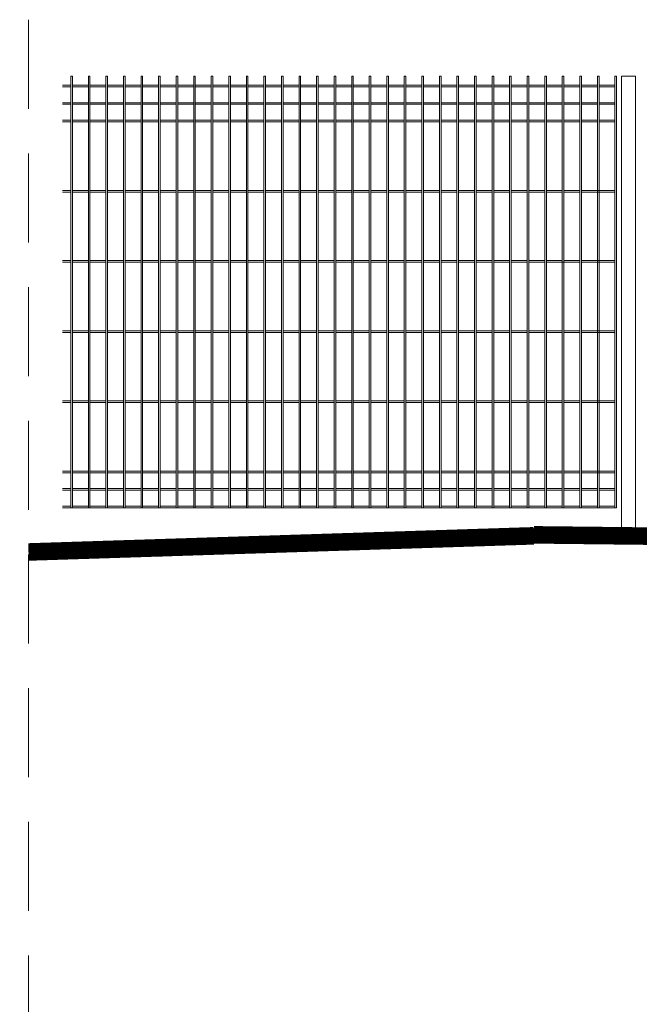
# Model space of a CAD drawing. Header units: millimetres. Extents: x 14041 to 23361, y -6349 to 12956.
# Tile 74 of 106: x 21351 to 21528, y 4654 to 4935. Entities that reach past the tile are written whole.
import ezdxf

# ---------------------------------------------------------------- set-up
doc = ezdxf.new("R2010")
doc.units = ezdxf.units.MM
doc.linetypes.add('KRESKOWA', pattern=[19.05, 12.7, -6.35])
for name, color, linetype, lineweight in [('A- teren', 7, 'Continuous', 35), ('A-ogrodzenie', 6, 'Continuous', 9), ('A-przekrojowa', 5, 'Continuous', 35), ('A-przerywana', 4, 'KRESKOWA', 5), ('A-WYMIARY', 7, 'Continuous', 9), ('E-obrys', 7, 'Continuous', 9)]:
    doc.layers.add(name, color=color, linetype=linetype, lineweight=lineweight)

msp = doc.modelspace()

# ---------------------------------------------------------------- linework, layer by layer
at = {"layer": 'A- teren'}
msp.add_line((21505.65, 4787.9), (21547.65, 4787.9), dxfattribs=at)
at = {"layer": 'A-ogrodzenie', "color": 96, "true_color": 0x036808}
for p, q in [((21365.78, 4795.9), (21365.78, 4918.9)), ((21366.24, 4918.9), (21365.78, 4918.9)), ((21366.24, 4918.9), (21365.78, 4918.9)), ((21366.24, 4795.9), (21366.24, 4918.9)), ((21370.78, 4795.9), (21370.78, 4918.9)), ((21371.24, 4918.9), (21370.78, 4918.9)), ((21371.24, 4795.9), (21371.24, 4918.9)), ((21375.78, 4795.9), (21375.78, 4918.9)), ((21376.24, 4918.9), (21375.78, 4918.9)), ((21376.24, 4795.9), (21376.24, 4918.9)), ((21380.78, 4795.9), (21380.78, 4918.9)), ((21381.24, 4918.9), (21380.78, 4918.9)), ((21381.24, 4795.9), (21381.24, 4918.9)), ((21385.78, 4795.9), (21385.78, 4918.9)), ((21386.24, 4918.9), (21385.78, 4918.9)), ((21386.24, 4795.9), (21386.24, 4918.9)), ((21390.78, 4795.9), (21390.78, 4918.9)), ((21391.24, 4918.9), (21390.78, 4918.9)), ((21391.24, 4795.9), (21391.24, 4918.9)), ((21395.78, 4795.9), (21395.78, 4918.9)), ((21396.24, 4918.9), (21395.78, 4918.9)), ((21396.24, 4795.9), (21396.24, 4918.9)), ((21400.78, 4795.9), (21400.78, 4918.9)), ((21401.24, 4918.9), (21400.78, 4918.9)), ((21401.24, 4795.9), (21401.24, 4918.9)), ((21405.78, 4795.9), (21405.78, 4918.9)), ((21406.24, 4918.9), (21405.78, 4918.9)), ((21406.24, 4795.9), (21406.24, 4918.9)), ((21410.78, 4795.9), (21410.78, 4918.9)), ((21411.24, 4918.9), (21410.78, 4918.9)), ((21411.24, 4795.9), (21411.24, 4918.9)), ((21415.78, 4795.9), (21415.78, 4918.9)), ((21416.24, 4918.9), (21415.78, 4918.9)), ((21416.24, 4795.9), (21416.24, 4918.9)), ((21420.78, 4795.9), (21420.78, 4918.9)), ((21421.24, 4918.9), (21420.78, 4918.9)), ((21421.24, 4795.9), (21421.24, 4918.9)), ((21425.78, 4795.9), (21425.78, 4918.9)), ((21426.24, 4918.9), (21425.78, 4918.9)), ((21426.24, 4795.9), (21426.24, 4918.9)), ((21430.78, 4795.9), (21430.78, 4918.9)), ((21431.24, 4918.9), (21430.78, 4918.9)), ((21431.24, 4795.9), (21431.24, 4918.9)), ((21435.78, 4795.9), (21435.78, 4918.9)), ((21436.24, 4918.9), (21435.78, 4918.9)), ((21436.24, 4795.9), (21436.24, 4918.9)), ((21440.78, 4795.9), (21440.78, 4918.9)), ((21441.24, 4918.9), (21440.78, 4918.9)), ((21441.24, 4795.9), (21441.24, 4918.9)), ((21445.78, 4795.9), (21445.78, 4918.9)), ((21446.24, 4918.9), (21445.78, 4918.9)), ((21446.24, 4795.9), (21446.24, 4918.9)), ((21450.78, 4795.9), (21450.78, 4918.9)), ((21451.24, 4918.9), (21450.78, 4918.9)), ((21451.24, 4795.9), (21451.24, 4918.9)), ((21455.78, 4795.9), (21455.78, 4918.9)), ((21456.24, 4918.9), (21455.78, 4918.9)), ((21456.24, 4795.9), (21456.24, 4918.9)), ((21460.78, 4795.9), (21460.78, 4918.9)), ((21461.24, 4918.9), (21460.78, 4918.9)), ((21461.24, 4795.9), (21461.24, 4918.9)), ((21465.78, 4795.9), (21465.78, 4918.9)), ((21466.24, 4918.9), (21465.78, 4918.9)), ((21466.24, 4795.9), (21466.24, 4918.9)), ((21470.78, 4795.9), (21470.78, 4918.9)), ((21471.24, 4918.9), (21470.78, 4918.9)), ((21471.24, 4795.9), (21471.24, 4918.9)), ((21475.78, 4795.9), (21475.78, 4918.9)), ((21476.24, 4918.9), (21475.78, 4918.9)), ((21476.24, 4795.9), (21476.24, 4918.9)), ((21480.78, 4795.9), (21480.78, 4918.9)), ((21481.24, 4918.9), (21480.78, 4918.9)), ((21481.24, 4795.9), (21481.24, 4918.9)), ((21485.78, 4795.9), (21485.78, 4918.9)), ((21486.24, 4918.9), (21485.78, 4918.9)), ((21486.24, 4795.9), (21486.24, 4918.9)), ((21490.78, 4795.9), (21490.78, 4918.9)), ((21491.24, 4918.9), (21490.78, 4918.9)), ((21491.24, 4795.9), (21491.24, 4918.9)), ((21495.78, 4795.9), (21495.78, 4918.9)), ((21496.24, 4918.9), (21495.78, 4918.9)), ((21496.24, 4795.9), (21496.24, 4918.9)), ((21500.78, 4795.9), (21500.78, 4918.9)), ((21501.24, 4918.9), (21500.78, 4918.9)), ((21501.24, 4795.9), (21501.24, 4918.9)), ((21505.78, 4795.9), (21505.78, 4918.9)), ((21506.24, 4918.9), (21505.78, 4918.9)), ((21506.24, 4795.9), (21506.24, 4918.9)), ((21510.78, 4795.9), (21510.78, 4918.9)), ((21511.24, 4918.9), (21510.78, 4918.9)), ((21511.24, 4795.9), (21511.24, 4918.9)), ((21515.78, 4795.9), (21515.78, 4918.9)), ((21516.24, 4918.9), (21515.78, 4918.9)), ((21516.24, 4795.9), (21516.24, 4918.9)), ((21520.78, 4795.9), (21520.78, 4918.9)), ((21521.24, 4918.9), (21520.78, 4918.9)), ((21521.24, 4795.9), (21521.24, 4918.9)), ((21365.78, 4916.36), (21363.37, 4916.36)), ((21365.78, 4915.9), (21363.37, 4915.9)), ((21370.78, 4916.36), (21366.24, 4916.36)), ((21370.78, 4915.9), (21366.24, 4915.9)), ((21375.78, 4916.36), (21371.24, 4916.36)), ((21375.78, 4915.9), (21371.24, 4915.9)), ((21380.78, 4916.36), (21376.24, 4916.36)), ((21380.78, 4915.9), (21376.24, 4915.9)), ((21385.78, 4916.36), (21381.24, 4916.36)), ((21385.78, 4915.9), (21381.24, 4915.9)), ((21390.78, 4916.36), (21386.24, 4916.36)), ((21390.78, 4915.9), (21386.24, 4915.9)), ((21395.78, 4916.36), (21391.24, 4916.36)), ((21395.78, 4915.9), (21391.24, 4915.9)), ((21400.78, 4916.36), (21396.24, 4916.36)), ((21400.78, 4915.9), (21396.24, 4915.9)), ((21405.78, 4916.36), (21401.24, 4916.36)), ((21405.78, 4915.9), (21401.24, 4915.9)), ((21410.78, 4916.36), (21406.24, 4916.36)), ((21410.78, 4915.9), (21406.24, 4915.9)), ((21415.78, 4916.36), (21411.24, 4916.36)), ((21415.78, 4915.9), (21411.24, 4915.9)), ((21420.78, 4916.36), (21416.24, 4916.36)), ((21420.78, 4915.9), (21416.24, 4915.9)), ((21425.78, 4916.36), (21421.24, 4916.36)), ((21425.78, 4915.9), (21421.24, 4915.9)), ((21430.78, 4916.36), (21426.24, 4916.36)), ((21430.78, 4915.9), (21426.24, 4915.9)), ((21435.78, 4916.36), (21431.24, 4916.36)), ((21435.78, 4915.9), (21431.24, 4915.9)), ((21440.78, 4916.36), (21436.24, 4916.36)), ((21440.78, 4915.9), (21436.24, 4915.9)), ((21445.78, 4916.36), (21441.24, 4916.36)), ((21445.78, 4915.9), (21441.24, 4915.9)), ((21450.78, 4916.36), (21446.24, 4916.36)), ((21450.78, 4915.9), (21446.24, 4915.9)), ((21455.78, 4916.36), (21451.24, 4916.36)), ((21455.78, 4915.9), (21451.24, 4915.9)), ((21460.78, 4916.36), (21456.24, 4916.36)), ((21460.78, 4915.9), (21456.24, 4915.9)), ((21465.78, 4916.36), (21461.24, 4916.36)), ((21465.78, 4915.9), (21461.24, 4915.9)), ((21470.78, 4916.36), (21466.24, 4916.36)), ((21470.78, 4915.9), (21466.24, 4915.9)), ((21475.78, 4916.36), (21471.24, 4916.36)), ((21475.78, 4915.9), (21471.24, 4915.9)), ((21480.78, 4916.36), (21476.24, 4916.36)), ((21480.78, 4915.9), (21476.24, 4915.9)), ((21485.78, 4916.36), (21481.24, 4916.36)), ((21485.78, 4915.9), (21481.24, 4915.9)), ((21490.78, 4916.36), (21486.24, 4916.36)), ((21490.78, 4915.9), (21486.24, 4915.9)), ((21495.78, 4916.36), (21491.24, 4916.36)), ((21495.78, 4915.9), (21491.24, 4915.9)), ((21500.78, 4916.36), (21496.24, 4916.36)), ((21500.78, 4915.9), (21496.24, 4915.9)), ((21505.78, 4916.36), (21501.24, 4916.36)), ((21505.78, 4915.9), (21501.24, 4915.9)), ((21510.78, 4916.36), (21506.24, 4916.36)), ((21510.78, 4915.9), (21506.24, 4915.9)), ((21515.78, 4916.36), (21511.24, 4916.36)), ((21515.78, 4915.9), (21511.24, 4915.9)), ((21520.78, 4916.36), (21516.24, 4916.36)), ((21520.78, 4915.9), (21516.24, 4915.9)), ((21365.78, 4911.36), (21363.37, 4911.36)), ((21365.78, 4910.9), (21363.37, 4910.9)), ((21370.78, 4911.36), (21366.24, 4911.36)), ((21370.78, 4910.9), (21366.24, 4910.9)), ((21375.78, 4911.36), (21371.24, 4911.36)), ((21375.78, 4910.9), (21371.24, 4910.9)), ((21380.78, 4911.36), (21376.24, 4911.36)), ((21380.78, 4910.9), (21376.24, 4910.9)), ((21385.78, 4911.36), (21381.24, 4911.36)), ((21385.78, 4910.9), (21381.24, 4910.9)), ((21390.78, 4911.36), (21386.24, 4911.36)), ((21390.78, 4910.9), (21386.24, 4910.9)), ((21395.78, 4911.36), (21391.24, 4911.36)), ((21395.78, 4910.9), (21391.24, 4910.9)), ((21400.78, 4911.36), (21396.24, 4911.36)), ((21400.78, 4910.9), (21396.24, 4910.9)), ((21405.78, 4911.36), (21401.24, 4911.36)), ((21405.78, 4910.9), (21401.24, 4910.9)), ((21410.78, 4911.36), (21406.24, 4911.36)), ((21410.78, 4910.9), (21406.24, 4910.9)), ((21415.78, 4911.36), (21411.24, 4911.36)), ((21415.78, 4910.9), (21411.24, 4910.9)), ((21420.78, 4911.36), (21416.24, 4911.36)), ((21420.78, 4910.9), (21416.24, 4910.9)), ((21425.78, 4911.36), (21421.24, 4911.36)), ((21425.78, 4910.9), (21421.24, 4910.9)), ((21430.78, 4911.36), (21426.24, 4911.36)), ((21430.78, 4910.9), (21426.24, 4910.9)), ((21435.78, 4911.36), (21431.24, 4911.36)), ((21435.78, 4910.9), (21431.24, 4910.9)), ((21440.78, 4911.36), (21436.24, 4911.36)), ((21440.78, 4910.9), (21436.24, 4910.9)), ((21445.78, 4911.36), (21441.24, 4911.36)), ((21445.78, 4910.9), (21441.24, 4910.9)), ((21450.78, 4911.36), (21446.24, 4911.36)), ((21450.78, 4910.9), (21446.24, 4910.9)), ((21455.78, 4911.36), (21451.24, 4911.36)), ((21455.78, 4910.9), (21451.24, 4910.9)), ((21460.78, 4911.36), (21456.24, 4911.36)), ((21460.78, 4910.9), (21456.24, 4910.9)), ((21465.78, 4911.36), (21461.24, 4911.36)), ((21465.78, 4910.9), (21461.24, 4910.9)), ((21470.78, 4911.36), (21466.24, 4911.36)), ((21470.78, 4910.9), (21466.24, 4910.9)), ((21475.78, 4911.36), (21471.24, 4911.36)), ((21475.78, 4910.9), (21471.24, 4910.9)), ((21480.78, 4911.36), (21476.24, 4911.36)), ((21480.78, 4910.9), (21476.24, 4910.9)), ((21485.78, 4911.36), (21481.24, 4911.36)), ((21485.78, 4910.9), (21481.24, 4910.9)), ((21490.78, 4911.36), (21486.24, 4911.36)), ((21490.78, 4910.9), (21486.24, 4910.9)), ((21495.78, 4911.36), (21491.24, 4911.36)), ((21495.78, 4910.9), (21491.24, 4910.9)), ((21500.78, 4911.36), (21496.24, 4911.36)), ((21500.78, 4910.9), (21496.24, 4910.9)), ((21505.78, 4911.36), (21501.24, 4911.36)), ((21505.78, 4910.9), (21501.24, 4910.9)), ((21510.78, 4911.36), (21506.24, 4911.36)), ((21510.78, 4910.9), (21506.24, 4910.9)), ((21515.78, 4911.36), (21511.24, 4911.36)), ((21515.78, 4910.9), (21511.24, 4910.9)), ((21520.78, 4911.36), (21516.24, 4911.36)), ((21520.78, 4910.9), (21516.24, 4910.9)), ((21365.78, 4906.36), (21363.37, 4906.36)), ((21365.78, 4905.9), (21363.37, 4905.9)), ((21370.78, 4906.36), (21366.24, 4906.36)), ((21370.78, 4905.9), (21366.24, 4905.9)), ((21375.78, 4906.36), (21371.24, 4906.36)), ((21375.78, 4905.9), (21371.24, 4905.9)), ((21380.78, 4906.36), (21376.24, 4906.36)), ((21380.78, 4905.9), (21376.24, 4905.9)), ((21385.78, 4906.36), (21381.24, 4906.36)), ((21385.78, 4905.9), (21381.24, 4905.9)), ((21390.78, 4906.36), (21386.24, 4906.36)), ((21390.78, 4905.9), (21386.24, 4905.9)), ((21395.78, 4906.36), (21391.24, 4906.36)), ((21395.78, 4905.9), (21391.24, 4905.9)), ((21400.78, 4906.36), (21396.24, 4906.36)), ((21400.78, 4905.9), (21396.24, 4905.9)), ((21405.78, 4906.36), (21401.24, 4906.36)), ((21405.78, 4905.9), (21401.24, 4905.9)), ((21410.78, 4906.36), (21406.24, 4906.36)), ((21410.78, 4905.9), (21406.24, 4905.9)), ((21415.78, 4906.36), (21411.24, 4906.36)), ((21415.78, 4905.9), (21411.24, 4905.9)), ((21420.78, 4906.36), (21416.24, 4906.36)), ((21420.78, 4905.9), (21416.24, 4905.9)), ((21425.78, 4906.36), (21421.24, 4906.36)), ((21425.78, 4905.9), (21421.24, 4905.9)), ((21430.78, 4906.36), (21426.24, 4906.36)), ((21430.78, 4905.9), (21426.24, 4905.9)), ((21435.78, 4906.36), (21431.24, 4906.36)), ((21435.78, 4905.9), (21431.24, 4905.9)), ((21440.78, 4906.36), (21436.24, 4906.36)), ((21440.78, 4905.9), (21436.24, 4905.9)), ((21445.78, 4906.36), (21441.24, 4906.36)), ((21445.78, 4905.9), (21441.24, 4905.9)), ((21450.78, 4906.36), (21446.24, 4906.36)), ((21450.78, 4905.9), (21446.24, 4905.9)), ((21455.78, 4906.36), (21451.24, 4906.36)), ((21455.78, 4905.9), (21451.24, 4905.9)), ((21460.78, 4906.36), (21456.24, 4906.36)), ((21460.78, 4905.9), (21456.24, 4905.9)), ((21465.78, 4906.36), (21461.24, 4906.36)), ((21465.78, 4905.9), (21461.24, 4905.9)), ((21470.78, 4906.36), (21466.24, 4906.36)), ((21470.78, 4905.9), (21466.24, 4905.9)), ((21475.78, 4906.36), (21471.24, 4906.36)), ((21475.78, 4905.9), (21471.24, 4905.9)), ((21480.78, 4906.36), (21476.24, 4906.36)), ((21480.78, 4905.9), (21476.24, 4905.9)), ((21485.78, 4906.36), (21481.24, 4906.36)), ((21485.78, 4905.9), (21481.24, 4905.9)), ((21490.78, 4906.36), (21486.24, 4906.36)), ((21490.78, 4905.9), (21486.24, 4905.9)), ((21495.78, 4906.36), (21491.24, 4906.36)), ((21495.78, 4905.9), (21491.24, 4905.9)), ((21500.78, 4906.36), (21496.24, 4906.36)), ((21500.78, 4905.9), (21496.24, 4905.9)), ((21505.78, 4906.36), (21501.24, 4906.36)), ((21505.78, 4905.9), (21501.24, 4905.9)), ((21510.78, 4906.36), (21506.24, 4906.36)), ((21510.78, 4905.9), (21506.24, 4905.9)), ((21515.78, 4906.36), (21511.24, 4906.36)), ((21515.78, 4905.9), (21511.24, 4905.9)), ((21520.78, 4906.36), (21516.24, 4906.36)), ((21520.78, 4905.9), (21516.24, 4905.9)), ((21365.78, 4886.36), (21363.37, 4886.36)), ((21370.78, 4886.36), (21366.24, 4886.36)), ((21375.78, 4886.36), (21371.24, 4886.36)), ((21380.78, 4886.36), (21376.24, 4886.36)), ((21385.78, 4886.36), (21381.24, 4886.36)), ((21390.78, 4886.36), (21386.24, 4886.36)), ((21395.78, 4886.36), (21391.24, 4886.36)), ((21400.78, 4886.36), (21396.24, 4886.36)), ((21405.78, 4886.36), (21401.24, 4886.36)), ((21410.78, 4886.36), (21406.24, 4886.36)), ((21415.78, 4886.36), (21411.24, 4886.36)), ((21420.78, 4886.36), (21416.24, 4886.36)), ((21425.78, 4886.36), (21421.24, 4886.36)), ((21430.78, 4886.36), (21426.24, 4886.36)), ((21435.78, 4886.36), (21431.24, 4886.36)), ((21440.78, 4886.36), (21436.24, 4886.36)), ((21445.78, 4886.36), (21441.24, 4886.36)), ((21450.78, 4886.36), (21446.24, 4886.36)), ((21455.78, 4886.36), (21451.24, 4886.36)), ((21460.78, 4886.36), (21456.24, 4886.36)), ((21465.78, 4886.36), (21461.24, 4886.36)), ((21470.78, 4886.36), (21466.24, 4886.36)), ((21475.78, 4886.36), (21471.24, 4886.36)), ((21480.78, 4886.36), (21476.24, 4886.36)), ((21485.78, 4886.36), (21481.24, 4886.36)), ((21490.78, 4886.36), (21486.24, 4886.36)), ((21495.78, 4886.36), (21491.24, 4886.36)), ((21500.78, 4886.36), (21496.24, 4886.36)), ((21505.78, 4886.36), (21501.24, 4886.36)), ((21510.78, 4886.36), (21506.24, 4886.36)), ((21515.78, 4886.36), (21511.24, 4886.36)), ((21520.78, 4886.36), (21515.78, 4886.36)), ((21365.78, 4885.9), (21363.37, 4885.9)), ((21370.78, 4885.9), (21366.24, 4885.9)), ((21375.78, 4885.9), (21371.24, 4885.9)), ((21380.78, 4885.9), (21376.24, 4885.9)), ((21385.78, 4885.9), (21381.24, 4885.9)), ((21390.78, 4885.9), (21386.24, 4885.9)), ((21395.78, 4885.9), (21391.24, 4885.9)), ((21400.78, 4885.9), (21396.24, 4885.9)), ((21405.78, 4885.9), (21401.24, 4885.9)), ((21410.78, 4885.9), (21406.24, 4885.9)), ((21415.78, 4885.9), (21411.24, 4885.9)), ((21420.78, 4885.9), (21416.24, 4885.9)), ((21425.78, 4885.9), (21421.24, 4885.9)), ((21430.78, 4885.9), (21426.24, 4885.9)), ((21435.78, 4885.9), (21431.24, 4885.9)), ((21440.78, 4885.9), (21436.24, 4885.9)), ((21445.78, 4885.9), (21441.24, 4885.9)), ((21450.78, 4885.9), (21446.24, 4885.9)), ((21455.78, 4885.9), (21451.24, 4885.9)), ((21460.78, 4885.9), (21456.24, 4885.9)), ((21465.78, 4885.9), (21461.24, 4885.9)), ((21470.78, 4885.9), (21466.24, 4885.9)), ((21475.78, 4885.9), (21471.24, 4885.9)), ((21480.78, 4885.9), (21476.24, 4885.9)), ((21485.78, 4885.9), (21481.24, 4885.9)), ((21490.78, 4885.9), (21486.24, 4885.9)), ((21495.78, 4885.9), (21491.24, 4885.9)), ((21500.78, 4885.9), (21496.24, 4885.9)), ((21505.78, 4885.9), (21501.24, 4885.9)), ((21510.78, 4885.9), (21506.24, 4885.9)), ((21515.78, 4885.9), (21511.24, 4885.9)), ((21520.78, 4885.9), (21515.78, 4885.9)), ((21365.78, 4866.36), (21363.37, 4866.36)), ((21365.78, 4865.9), (21363.37, 4865.9)), ((21370.78, 4866.36), (21366.24, 4866.36)), ((21370.78, 4865.9), (21366.24, 4865.9)), ((21375.78, 4866.36), (21371.24, 4866.36)), ((21375.78, 4865.9), (21371.24, 4865.9)), ((21380.78, 4866.36), (21376.24, 4866.36)), ((21380.78, 4865.9), (21376.24, 4865.9)), ((21385.78, 4866.36), (21381.24, 4866.36)), ((21385.78, 4865.9), (21381.24, 4865.9)), ((21390.78, 4866.36), (21386.24, 4866.36)), ((21390.78, 4865.9), (21386.24, 4865.9)), ((21395.78, 4866.36), (21391.24, 4866.36)), ((21395.78, 4865.9), (21391.24, 4865.9)), ((21400.78, 4866.36), (21396.24, 4866.36)), ((21400.78, 4865.9), (21396.24, 4865.9)), ((21405.78, 4866.36), (21401.24, 4866.36)), ((21405.78, 4865.9), (21401.24, 4865.9)), ((21410.78, 4866.36), (21406.24, 4866.36)), ((21410.78, 4865.9), (21406.24, 4865.9)), ((21415.78, 4866.36), (21411.24, 4866.36)), ((21415.78, 4865.9), (21411.24, 4865.9)), ((21420.78, 4866.36), (21416.24, 4866.36)), ((21420.78, 4865.9), (21416.24, 4865.9)), ((21425.78, 4866.36), (21421.24, 4866.36)), ((21425.78, 4865.9), (21421.24, 4865.9)), ((21430.78, 4866.36), (21426.24, 4866.36)), ((21430.78, 4865.9), (21426.24, 4865.9)), ((21435.78, 4866.36), (21431.24, 4866.36)), ((21435.78, 4865.9), (21431.24, 4865.9)), ((21440.78, 4866.36), (21436.24, 4866.36)), ((21440.78, 4865.9), (21436.24, 4865.9)), ((21445.78, 4866.36), (21441.24, 4866.36)), ((21445.78, 4865.9), (21441.24, 4865.9)), ((21450.78, 4866.36), (21446.24, 4866.36)), ((21450.78, 4865.9), (21446.24, 4865.9)), ((21455.78, 4866.36), (21451.24, 4866.36)), ((21455.78, 4865.9), (21451.24, 4865.9)), ((21460.78, 4866.36), (21456.24, 4866.36)), ((21460.78, 4865.9), (21456.24, 4865.9)), ((21465.78, 4866.36), (21461.24, 4866.36)), ((21465.78, 4865.9), (21461.24, 4865.9)), ((21470.78, 4866.36), (21466.24, 4866.36)), ((21470.78, 4865.9), (21466.24, 4865.9)), ((21475.78, 4866.36), (21471.24, 4866.36)), ((21475.78, 4865.9), (21471.24, 4865.9)), ((21480.78, 4866.36), (21476.24, 4866.36)), ((21480.78, 4865.9), (21476.24, 4865.9)), ((21485.78, 4866.36), (21481.24, 4866.36)), ((21485.78, 4865.9), (21481.24, 4865.9)), ((21490.78, 4866.36), (21486.24, 4866.36)), ((21490.78, 4865.9), (21486.24, 4865.9)), ((21495.78, 4866.36), (21491.24, 4866.36)), ((21495.78, 4865.9), (21491.24, 4865.9)), ((21500.78, 4866.36), (21496.24, 4866.36)), ((21500.78, 4865.9), (21496.24, 4865.9)), ((21505.78, 4866.36), (21501.24, 4866.36)), ((21505.78, 4865.9), (21501.24, 4865.9)), ((21510.78, 4865.9), (21505.78, 4865.9)), ((21510.78, 4866.36), (21506.24, 4866.36)), ((21515.78, 4866.36), (21511.24, 4866.36)), ((21515.78, 4865.9), (21511.24, 4865.9)), ((21520.78, 4866.36), (21515.78, 4866.36)), ((21520.78, 4865.9), (21515.78, 4865.9)), ((21365.78, 4846.36), (21363.37, 4846.36)), ((21365.78, 4845.9), (21363.37, 4845.9)), ((21370.78, 4846.36), (21366.24, 4846.36)), ((21370.78, 4845.9), (21366.24, 4845.9)), ((21375.78, 4846.36), (21371.24, 4846.36)), ((21375.78, 4845.9), (21371.24, 4845.9)), ((21380.78, 4846.36), (21376.24, 4846.36)), ((21380.78, 4845.9), (21376.24, 4845.9)), ((21385.78, 4846.36), (21381.24, 4846.36)), ((21385.78, 4845.9), (21381.24, 4845.9)), ((21390.78, 4846.36), (21386.24, 4846.36)), ((21390.78, 4845.9), (21386.24, 4845.9)), ((21395.78, 4846.36), (21391.24, 4846.36)), ((21395.78, 4845.9), (21391.24, 4845.9)), ((21400.78, 4846.36), (21396.24, 4846.36)), ((21400.78, 4845.9), (21396.24, 4845.9)), ((21405.78, 4846.36), (21401.24, 4846.36)), ((21405.78, 4845.9), (21401.24, 4845.9)), ((21410.78, 4846.36), (21406.24, 4846.36)), ((21410.78, 4845.9), (21406.24, 4845.9)), ((21415.78, 4846.36), (21411.24, 4846.36)), ((21415.78, 4845.9), (21411.24, 4845.9)), ((21420.78, 4846.36), (21416.24, 4846.36)), ((21420.78, 4845.9), (21416.24, 4845.9)), ((21425.78, 4846.36), (21421.24, 4846.36)), ((21425.78, 4845.9), (21421.24, 4845.9)), ((21430.78, 4846.36), (21426.24, 4846.36)), ((21430.78, 4845.9), (21426.24, 4845.9)), ((21435.78, 4846.36), (21431.24, 4846.36)), ((21435.78, 4845.9), (21431.24, 4845.9)), ((21440.78, 4846.36), (21436.24, 4846.36)), ((21440.78, 4845.9), (21436.24, 4845.9)), ((21445.78, 4846.36), (21441.24, 4846.36)), ((21445.78, 4845.9), (21441.24, 4845.9)), ((21450.78, 4846.36), (21446.24, 4846.36)), ((21450.78, 4845.9), (21446.24, 4845.9)), ((21455.78, 4846.36), (21451.24, 4846.36)), ((21455.78, 4845.9), (21451.24, 4845.9)), ((21460.78, 4846.36), (21456.24, 4846.36)), ((21460.78, 4845.9), (21456.24, 4845.9)), ((21465.78, 4846.36), (21461.24, 4846.36)), ((21465.78, 4845.9), (21461.24, 4845.9)), ((21470.78, 4846.36), (21466.24, 4846.36)), ((21470.78, 4845.9), (21466.24, 4845.9)), ((21475.78, 4846.36), (21471.24, 4846.36)), ((21475.78, 4845.9), (21471.24, 4845.9)), ((21480.78, 4846.36), (21476.24, 4846.36)), ((21480.78, 4845.9), (21476.24, 4845.9)), ((21485.78, 4846.36), (21481.24, 4846.36)), ((21485.78, 4845.9), (21481.24, 4845.9)), ((21490.78, 4846.36), (21486.24, 4846.36)), ((21490.78, 4845.9), (21486.24, 4845.9)), ((21495.78, 4846.36), (21491.24, 4846.36)), ((21495.78, 4845.9), (21491.24, 4845.9)), ((21500.78, 4846.36), (21496.24, 4846.36)), ((21500.78, 4845.9), (21496.24, 4845.9)), ((21505.78, 4846.36), (21501.24, 4846.36)), ((21505.78, 4845.9), (21501.24, 4845.9)), ((21510.78, 4846.36), (21506.24, 4846.36)), ((21510.78, 4845.9), (21506.24, 4845.9)), ((21515.78, 4846.36), (21511.24, 4846.36)), ((21515.78, 4845.9), (21511.24, 4845.9)), ((21520.78, 4846.36), (21515.78, 4846.36)), ((21520.78, 4845.9), (21515.78, 4845.9)), ((21365.78, 4826.36), (21363.37, 4826.36)), ((21365.78, 4825.9), (21363.37, 4825.9)), ((21370.78, 4826.36), (21366.24, 4826.36)), ((21370.78, 4825.9), (21366.24, 4825.9)), ((21375.78, 4826.36), (21371.24, 4826.36)), ((21375.78, 4825.9), (21371.24, 4825.9)), ((21380.78, 4826.36), (21376.24, 4826.36)), ((21380.78, 4825.9), (21376.24, 4825.9)), ((21385.78, 4826.36), (21381.24, 4826.36)), ((21385.78, 4825.9), (21381.24, 4825.9)), ((21390.78, 4826.36), (21386.24, 4826.36)), ((21390.78, 4825.9), (21386.24, 4825.9)), ((21395.78, 4826.36), (21391.24, 4826.36)), ((21395.78, 4825.9), (21391.24, 4825.9)), ((21400.78, 4826.36), (21396.24, 4826.36)), ((21400.78, 4825.9), (21396.24, 4825.9)), ((21405.78, 4826.36), (21401.24, 4826.36)), ((21405.78, 4825.9), (21401.24, 4825.9)), ((21410.78, 4826.36), (21406.24, 4826.36)), ((21410.78, 4825.9), (21406.24, 4825.9)), ((21415.78, 4826.36), (21411.24, 4826.36)), ((21415.78, 4825.9), (21411.24, 4825.9)), ((21420.78, 4826.36), (21416.24, 4826.36)), ((21420.78, 4825.9), (21416.24, 4825.9)), ((21425.78, 4826.36), (21421.24, 4826.36)), ((21425.78, 4825.9), (21421.24, 4825.9)), ((21430.78, 4826.36), (21426.24, 4826.36)), ((21430.78, 4825.9), (21426.24, 4825.9)), ((21435.78, 4826.36), (21431.24, 4826.36)), ((21435.78, 4825.9), (21431.24, 4825.9)), ((21440.78, 4826.36), (21436.24, 4826.36)), ((21440.78, 4825.9), (21436.24, 4825.9)), ((21445.78, 4826.36), (21441.24, 4826.36)), ((21445.78, 4825.9), (21441.24, 4825.9)), ((21450.78, 4826.36), (21446.24, 4826.36)), ((21450.78, 4825.9), (21446.24, 4825.9)), ((21455.78, 4826.36), (21451.24, 4826.36)), ((21455.78, 4825.9), (21451.24, 4825.9)), ((21460.78, 4826.36), (21456.24, 4826.36)), ((21460.78, 4825.9), (21456.24, 4825.9)), ((21465.78, 4826.36), (21461.24, 4826.36)), ((21465.78, 4825.9), (21461.24, 4825.9)), ((21470.78, 4826.36), (21466.24, 4826.36)), ((21470.78, 4825.9), (21466.24, 4825.9)), ((21475.78, 4826.36), (21471.24, 4826.36)), ((21475.78, 4825.9), (21471.24, 4825.9)), ((21480.78, 4826.36), (21476.24, 4826.36)), ((21480.78, 4825.9), (21476.24, 4825.9)), ((21485.78, 4826.36), (21481.24, 4826.36)), ((21485.78, 4825.9), (21481.24, 4825.9)), ((21490.78, 4826.36), (21486.24, 4826.36)), ((21490.78, 4825.9), (21486.24, 4825.9)), ((21495.78, 4826.36), (21491.24, 4826.36)), ((21495.78, 4825.9), (21491.24, 4825.9)), ((21500.78, 4826.36), (21496.24, 4826.36)), ((21500.78, 4825.9), (21496.24, 4825.9)), ((21505.78, 4826.36), (21501.24, 4826.36)), ((21505.78, 4825.9), (21501.24, 4825.9)), ((21510.78, 4826.36), (21506.24, 4826.36)), ((21510.78, 4825.9), (21506.24, 4825.9)), ((21515.78, 4826.36), (21511.24, 4826.36)), ((21515.78, 4825.9), (21511.24, 4825.9)), ((21520.78, 4826.36), (21515.78, 4826.36)), ((21520.78, 4825.9), (21515.78, 4825.9)), ((21365.78, 4806.36), (21363.37, 4806.36)), ((21365.78, 4805.9), (21363.37, 4805.9)), ((21370.78, 4806.36), (21366.24, 4806.36)), ((21370.78, 4805.9), (21366.24, 4805.9)), ((21375.78, 4806.36), (21371.24, 4806.36)), ((21375.78, 4805.9), (21371.24, 4805.9)), ((21380.78, 4806.36), (21376.24, 4806.36)), ((21380.78, 4805.9), (21376.24, 4805.9)), ((21385.78, 4806.36), (21381.24, 4806.36)), ((21385.78, 4805.9), (21381.24, 4805.9)), ((21390.78, 4806.36), (21386.24, 4806.36)), ((21390.78, 4805.9), (21386.24, 4805.9)), ((21395.78, 4806.36), (21391.24, 4806.36)), ((21395.78, 4805.9), (21391.24, 4805.9)), ((21400.78, 4806.36), (21396.24, 4806.36)), ((21400.78, 4805.9), (21396.24, 4805.9)), ((21405.78, 4806.36), (21401.24, 4806.36)), ((21405.78, 4805.9), (21401.24, 4805.9)), ((21410.78, 4806.36), (21406.24, 4806.36)), ((21410.78, 4805.9), (21406.24, 4805.9)), ((21415.78, 4806.36), (21411.24, 4806.36)), ((21415.78, 4805.9), (21411.24, 4805.9)), ((21420.78, 4806.36), (21416.24, 4806.36)), ((21420.78, 4805.9), (21416.24, 4805.9)), ((21425.78, 4806.36), (21421.24, 4806.36)), ((21425.78, 4805.9), (21421.24, 4805.9)), ((21430.78, 4806.36), (21426.24, 4806.36)), ((21430.78, 4805.9), (21426.24, 4805.9)), ((21435.78, 4806.36), (21431.24, 4806.36)), ((21435.78, 4805.9), (21431.24, 4805.9)), ((21440.78, 4806.36), (21436.24, 4806.36)), ((21440.78, 4805.9), (21436.24, 4805.9)), ((21445.78, 4806.36), (21441.24, 4806.36)), ((21445.78, 4805.9), (21441.24, 4805.9)), ((21450.78, 4806.36), (21446.24, 4806.36)), ((21450.78, 4805.9), (21446.24, 4805.9)), ((21455.78, 4806.36), (21451.24, 4806.36)), ((21455.78, 4805.9), (21451.24, 4805.9)), ((21460.78, 4806.36), (21456.24, 4806.36)), ((21460.78, 4805.9), (21456.24, 4805.9)), ((21465.78, 4806.36), (21461.24, 4806.36)), ((21465.78, 4805.9), (21461.24, 4805.9)), ((21470.78, 4806.36), (21466.24, 4806.36)), ((21470.78, 4805.9), (21466.24, 4805.9)), ((21475.78, 4806.36), (21471.24, 4806.36)), ((21475.78, 4805.9), (21471.24, 4805.9)), ((21480.78, 4806.36), (21476.24, 4806.36)), ((21480.78, 4805.9), (21476.24, 4805.9)), ((21485.78, 4806.36), (21481.24, 4806.36)), ((21485.78, 4805.9), (21481.24, 4805.9)), ((21490.78, 4806.36), (21486.24, 4806.36)), ((21490.78, 4805.9), (21486.24, 4805.9)), ((21495.78, 4806.36), (21491.24, 4806.36)), ((21495.78, 4805.9), (21491.24, 4805.9)), ((21500.78, 4806.36), (21496.24, 4806.36)), ((21500.78, 4805.9), (21496.24, 4805.9)), ((21505.78, 4806.36), (21501.24, 4806.36)), ((21505.78, 4805.9), (21501.24, 4805.9)), ((21510.78, 4806.36), (21506.24, 4806.36)), ((21510.78, 4805.9), (21506.24, 4805.9)), ((21515.78, 4806.36), (21511.24, 4806.36)), ((21515.78, 4805.9), (21511.24, 4805.9)), ((21520.78, 4806.36), (21515.78, 4806.36)), ((21520.78, 4805.9), (21515.78, 4805.9)), ((21365.78, 4801.36), (21363.37, 4801.36)), ((21365.78, 4800.9), (21363.37, 4800.9)), ((21370.78, 4801.36), (21366.24, 4801.36)), ((21370.78, 4800.9), (21366.24, 4800.9)), ((21375.78, 4801.36), (21371.24, 4801.36)), ((21375.78, 4800.9), (21371.24, 4800.9)), ((21380.78, 4801.36), (21376.24, 4801.36)), ((21380.78, 4800.9), (21376.24, 4800.9)), ((21385.78, 4801.36), (21381.24, 4801.36)), ((21385.78, 4800.9), (21381.24, 4800.9)), ((21390.78, 4801.36), (21386.24, 4801.36)), ((21390.78, 4800.9), (21386.24, 4800.9)), ((21395.78, 4801.36), (21391.24, 4801.36)), ((21395.78, 4800.9), (21391.24, 4800.9)), ((21400.78, 4801.36), (21396.24, 4801.36)), ((21400.78, 4800.9), (21396.24, 4800.9)), ((21405.78, 4801.36), (21401.24, 4801.36)), ((21405.78, 4800.9), (21401.24, 4800.9)), ((21410.78, 4801.36), (21406.24, 4801.36)), ((21410.78, 4800.9), (21406.24, 4800.9)), ((21415.78, 4801.36), (21411.24, 4801.36)), ((21415.78, 4800.9), (21411.24, 4800.9)), ((21420.78, 4801.36), (21416.24, 4801.36)), ((21420.78, 4800.9), (21416.24, 4800.9)), ((21425.78, 4801.36), (21421.24, 4801.36)), ((21425.78, 4800.9), (21421.24, 4800.9)), ((21430.78, 4801.36), (21426.24, 4801.36)), ((21430.78, 4800.9), (21426.24, 4800.9)), ((21435.78, 4801.36), (21431.24, 4801.36)), ((21435.78, 4800.9), (21431.24, 4800.9)), ((21440.78, 4801.36), (21436.24, 4801.36)), ((21440.78, 4800.9), (21436.24, 4800.9)), ((21445.78, 4801.36), (21441.24, 4801.36)), ((21445.78, 4800.9), (21441.24, 4800.9)), ((21450.78, 4801.36), (21446.24, 4801.36)), ((21450.78, 4800.9), (21446.24, 4800.9)), ((21455.78, 4801.36), (21451.24, 4801.36)), ((21455.78, 4800.9), (21451.24, 4800.9)), ((21460.78, 4801.36), (21456.24, 4801.36)), ((21460.78, 4800.9), (21456.24, 4800.9)), ((21465.78, 4801.36), (21461.24, 4801.36)), ((21465.78, 4800.9), (21461.24, 4800.9)), ((21470.78, 4801.36), (21466.24, 4801.36)), ((21470.78, 4800.9), (21466.24, 4800.9)), ((21475.78, 4801.36), (21471.24, 4801.36)), ((21475.78, 4800.9), (21471.24, 4800.9)), ((21480.78, 4801.36), (21476.24, 4801.36)), ((21480.78, 4800.9), (21476.24, 4800.9)), ((21485.78, 4801.36), (21481.24, 4801.36)), ((21485.78, 4800.9), (21481.24, 4800.9)), ((21490.78, 4801.36), (21486.24, 4801.36)), ((21490.78, 4800.9), (21486.24, 4800.9)), ((21495.78, 4801.36), (21491.24, 4801.36)), ((21495.78, 4800.9), (21491.24, 4800.9)), ((21500.78, 4801.36), (21496.24, 4801.36)), ((21500.78, 4800.9), (21496.24, 4800.9)), ((21505.78, 4801.36), (21501.24, 4801.36)), ((21505.78, 4800.9), (21501.24, 4800.9)), ((21510.78, 4801.36), (21506.24, 4801.36)), ((21510.78, 4800.9), (21506.24, 4800.9)), ((21515.78, 4801.36), (21511.24, 4801.36)), ((21515.78, 4800.9), (21511.24, 4800.9)), ((21520.78, 4801.36), (21516.24, 4801.36)), ((21520.78, 4800.9), (21516.24, 4800.9)), ((21365.78, 4796.36), (21363.37, 4796.36)), ((21370.78, 4796.36), (21366.24, 4796.36)), ((21375.78, 4796.36), (21371.24, 4796.36)), ((21380.78, 4796.36), (21376.24, 4796.36)), ((21385.78, 4796.36), (21381.24, 4796.36)), ((21390.78, 4796.36), (21386.24, 4796.36)), ((21395.78, 4796.36), (21391.24, 4796.36)), ((21400.78, 4796.36), (21396.24, 4796.36)), ((21405.78, 4796.36), (21401.24, 4796.36)), ((21410.78, 4796.36), (21406.24, 4796.36)), ((21415.78, 4796.36), (21411.24, 4796.36)), ((21420.78, 4796.36), (21416.24, 4796.36)), ((21425.78, 4796.36), (21421.24, 4796.36)), ((21430.78, 4796.36), (21426.24, 4796.36)), ((21435.78, 4796.36), (21431.24, 4796.36)), ((21440.78, 4796.36), (21436.24, 4796.36)), ((21445.78, 4796.36), (21441.24, 4796.36)), ((21450.78, 4796.36), (21446.24, 4796.36)), ((21455.78, 4796.36), (21451.24, 4796.36)), ((21460.78, 4796.36), (21456.24, 4796.36)), ((21465.78, 4796.36), (21461.24, 4796.36)), ((21470.78, 4796.36), (21466.24, 4796.36)), ((21475.78, 4796.36), (21471.24, 4796.36)), ((21480.78, 4796.36), (21476.24, 4796.36)), ((21485.78, 4796.36), (21481.24, 4796.36)), ((21490.78, 4796.36), (21486.24, 4796.36)), ((21495.78, 4796.36), (21491.24, 4796.36)), ((21500.78, 4796.36), (21496.24, 4796.36)), ((21505.78, 4796.36), (21501.24, 4796.36)), ((21510.78, 4796.36), (21506.24, 4796.36)), ((21515.78, 4796.36), (21511.24, 4796.36)), ((21520.78, 4796.36), (21516.24, 4796.36)), ((21365.78, 4795.9), (21363.37, 4795.9)), ((21366.24, 4795.9), (21365.78, 4795.9)), ((21370.78, 4795.9), (21366.24, 4795.9)), ((21375.78, 4795.9), (21370.78, 4795.9)), ((21376.24, 4795.9), (21375.78, 4795.9)), ((21380.78, 4795.9), (21376.24, 4795.9)), ((21385.78, 4795.9), (21380.78, 4795.9)), ((21386.24, 4795.9), (21385.78, 4795.9)), ((21390.78, 4795.9), (21386.24, 4795.9)), ((21395.78, 4795.9), (21390.78, 4795.9)), ((21396.24, 4795.9), (21395.78, 4795.9)), ((21400.78, 4795.9), (21396.24, 4795.9)), ((21405.78, 4795.9), (21400.78, 4795.9)), ((21406.24, 4795.9), (21405.78, 4795.9)), ((21410.78, 4795.9), (21406.24, 4795.9)), ((21415.78, 4795.9), (21410.78, 4795.9)), ((21416.24, 4795.9), (21415.78, 4795.9)), ((21420.78, 4795.9), (21416.24, 4795.9)), ((21425.78, 4795.9), (21420.78, 4795.9)), ((21426.24, 4795.9), (21425.78, 4795.9)), ((21430.78, 4795.9), (21426.24, 4795.9)), ((21435.78, 4795.9), (21430.78, 4795.9)), ((21436.24, 4795.9), (21435.78, 4795.9)), ((21440.78, 4795.9), (21436.24, 4795.9)), ((21445.78, 4795.9), (21440.78, 4795.9)), ((21446.24, 4795.9), (21445.78, 4795.9)), ((21450.78, 4795.9), (21446.24, 4795.9)), ((21455.78, 4795.9), (21450.78, 4795.9)), ((21456.24, 4795.9), (21455.78, 4795.9)), ((21460.78, 4795.9), (21456.24, 4795.9)), ((21465.78, 4795.9), (21460.78, 4795.9)), ((21466.24, 4795.9), (21465.78, 4795.9)), ((21470.78, 4795.9), (21466.24, 4795.9)), ((21475.78, 4795.9), (21470.78, 4795.9)), ((21476.24, 4795.9), (21475.78, 4795.9)), ((21480.78, 4795.9), (21476.24, 4795.9)), ((21485.78, 4795.9), (21480.78, 4795.9)), ((21486.24, 4795.9), (21485.78, 4795.9)), ((21490.78, 4795.9), (21486.24, 4795.9)), ((21495.78, 4795.9), (21490.78, 4795.9)), ((21496.24, 4795.9), (21495.78, 4795.9)), ((21500.78, 4795.9), (21496.24, 4795.9)), ((21505.78, 4795.9), (21500.78, 4795.9)), ((21506.24, 4795.9), (21505.78, 4795.9)), ((21510.78, 4795.9), (21506.24, 4795.9)), ((21515.78, 4795.9), (21510.78, 4795.9)), ((21516.24, 4795.9), (21515.78, 4795.9)), ((21521.24, 4795.9), (21516.24, 4795.9))]:
    msp.add_line(p, q, dxfattribs=at)
msp.add_lwpolyline([(21522.65, 4787.9), (21522.65, 4918.9), (21526.65, 4918.9), (21526.65, 4787.9), (21522.65, 4787.9)], dxfattribs=at)
at = {"layer": 'A-przekrojowa', "lineweight": 30}
msp.add_line((21505.65, 4788.46), (21497.65, 4788.46), dxfattribs=at)
at = {"layer": 'A-przerywana', "color": 7, "lineweight": 15, "ltscale": 2}
msp.add_line((21353.72, 4935.01), (21353.72, 4373.71), dxfattribs=at)
at = {"layer": 'A-WYMIARY', "ltscale": 2}
msp.add_line((21497.65, 4787.9), (21390.14, 4781.99), dxfattribs=at)
at = {"layer": 'E-obrys', "const_width": 5, "elevation": 0}
msp.add_lwpolyline([(21497.65, 4787.9), (21353.72, 4783.29)], dxfattribs=at)
at = {"layer": 'E-obrys', "const_width": 5}
msp.add_lwpolyline([(21547.65, 4787.62), (21497.65, 4788.18)], dxfattribs=at)

doc.saveas('drawing.dxf')
